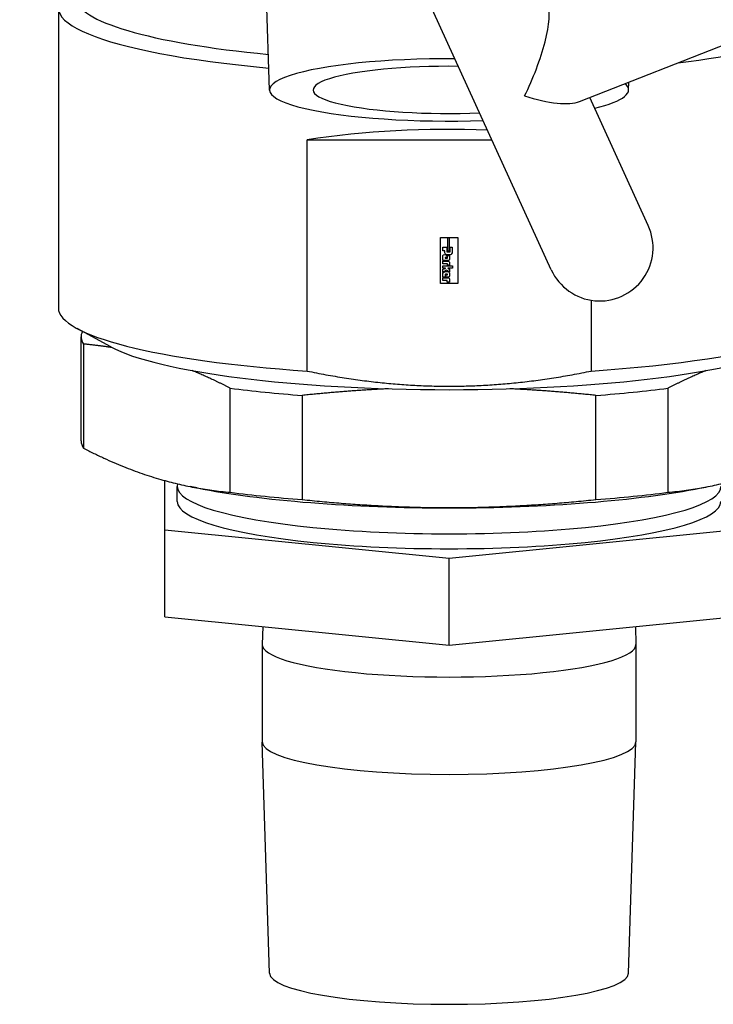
# Model space of a CAD drawing. Header units: inches. Extents: x 36 to 1719, y -84 to 1122.
# Tile 83 of 256: x 655.1 to 657.54, y 301.27 to 304.74. Entities that reach past the tile are written whole.
import ezdxf

# ---------------------------------------------------------------- set-up
doc = ezdxf.new("R2010")
doc.units = ezdxf.units.IN
doc.header["$LTSCALE"] = 48
doc.header["$MEASUREMENT"] = 0
doc.layers.add('Visible (ANSI)', color=7, linetype='Continuous', lineweight=30)

msp = doc.modelspace()

# ---------------------------------------------------------------- linework, layer by layer
at = {"layer": 'Visible (ANSI)'}
for p, q in [((655.9799, 304.49132), (655.95409, 305.30482)), ((656.9711, 303.85898), (656.39563, 305.11994)), ((657.07062, 304.45104), (658.14919, 304.8752)), ((655.23658, 304.78073), (655.23658, 303.72527)), ((657.24325, 304.49132), (657.24414, 304.51928)), ((657.31225, 304.01468), (657.10664, 304.46521)), ((656.11192, 304.31601), (656.76253, 304.31601)), ((656.11192, 303.50283), (656.11192, 304.31601)), ((656.58147, 303.97238), (656.64169, 303.97238)), ((656.58147, 303.97238), (656.58147, 303.97221)), ((656.58147, 303.8106), (656.58147, 303.97221)), ((656.58147, 303.97221), (656.60579, 303.97221)), ((656.60579, 303.97229), (656.613, 303.97229)), ((656.60579, 303.97229), (656.60579, 303.97221)), ((656.60579, 303.97221), (656.60579, 303.92495)), ((656.613, 303.97229), (656.613, 303.97221)), ((656.613, 303.92483), (656.613, 303.97221)), ((656.613, 303.97221), (656.64169, 303.97221)), ((656.64169, 303.97238), (656.64169, 303.97221)), ((656.64169, 303.97221), (656.64169, 303.81062)), ((656.58968, 303.9258), (656.58968, 303.93911)), ((656.58968, 303.93911), (656.60342, 303.93911)), ((656.59611, 303.92585), (656.58968, 303.92588)), ((656.59611, 303.92576), (656.58968, 303.9258)), ((656.58968, 303.90904), (656.59202, 303.91132)), ((656.58968, 303.89135), (656.58968, 303.90904)), ((656.59202, 303.91132), (656.596, 303.91263)), ((656.596, 303.91263), (656.59893, 303.91229)), ((656.59626, 303.92217), (656.59611, 303.92585)), ((656.59611, 303.92585), (656.59611, 303.92576)), ((656.59626, 303.92208), (656.59611, 303.92576)), ((656.5964, 303.91879), (656.59626, 303.92217)), ((656.5964, 303.9187), (656.59626, 303.92208)), ((656.59737, 303.91688), (656.5964, 303.91879)), ((656.5964, 303.91879), (656.5964, 303.9187)), ((656.59737, 303.9168), (656.5964, 303.9187)), ((656.59878, 303.91451), (656.59737, 303.91688)), ((656.59737, 303.91688), (656.59737, 303.9168)), ((656.59878, 303.91442), (656.59737, 303.9168)), ((656.60172, 303.91295), (656.59878, 303.91451)), ((656.59878, 303.91451), (656.59878, 303.91442)), ((656.60172, 303.91286), (656.59878, 303.91442)), ((656.59893, 303.91229), (656.60183, 303.91082)), ((656.60554, 303.91182), (656.60172, 303.91295)), ((656.60172, 303.91295), (656.60172, 303.91286)), ((656.60554, 303.91173), (656.60172, 303.91286)), ((656.60183, 303.91082), (656.60321, 303.90876)), ((656.60321, 303.90876), (656.60321, 303.90189)), ((656.60342, 303.93911), (656.60342, 303.92276)), ((656.60342, 303.92276), (656.61541, 303.92276)), ((656.60833, 303.91166), (656.60554, 303.91182)), ((656.60554, 303.91182), (656.60554, 303.91173)), ((656.60833, 303.91158), (656.60554, 303.91173)), ((656.60567, 303.90901), (656.61323, 303.9092)), ((656.60567, 303.89986), (656.60567, 303.90901)), ((656.613, 303.92492), (656.60579, 303.92504)), ((656.60579, 303.92495), (656.613, 303.92483)), ((656.61201, 303.91154), (656.60833, 303.91166)), ((656.60833, 303.91166), (656.60833, 303.91158)), ((656.61201, 303.91145), (656.60833, 303.91158)), ((656.6155, 303.91207), (656.61201, 303.91154)), ((656.6155, 303.91198), (656.61201, 303.91145)), ((656.61201, 303.91154), (656.61201, 303.91145)), ((656.61323, 303.9092), (656.61323, 303.89479)), ((656.61541, 303.93911), (656.62267, 303.9392)), ((656.61541, 303.92276), (656.61541, 303.93911)), ((656.61829, 303.91307), (656.6155, 303.91207)), ((656.61829, 303.91298), (656.6155, 303.91198)), ((656.6155, 303.91207), (656.6155, 303.91198)), ((656.62044, 303.91482), (656.61829, 303.91307)), ((656.62044, 303.91473), (656.61829, 303.91298)), ((656.61829, 303.91307), (656.61829, 303.91298)), ((656.62267, 303.9189), (656.62044, 303.91482)), ((656.62267, 303.91882), (656.62044, 303.91473)), ((656.62044, 303.91482), (656.62044, 303.91473)), ((656.62267, 303.9392), (656.62267, 303.91882)), ((656.60699, 303.89144), (656.58968, 303.89144)), ((656.60699, 303.89135), (656.58968, 303.89135)), ((656.58968, 303.88895), (656.60822, 303.88897)), ((656.58969, 303.87986), (656.58968, 303.88895)), ((656.58968, 303.87354), (656.623, 303.87354)), ((656.58968, 303.86481), (656.58968, 303.87354)), ((656.60565, 303.87996), (656.58969, 303.87994)), ((656.58969, 303.87994), (656.58969, 303.87986)), ((656.60565, 303.87987), (656.58969, 303.87986)), ((656.60321, 303.90198), (656.59738, 303.90207)), ((656.59738, 303.90207), (656.59738, 303.90198)), ((656.60321, 303.90189), (656.59738, 303.90198)), ((656.59738, 303.90198), (656.59748, 303.8998)), ((656.59748, 303.8998), (656.60567, 303.89986)), ((656.60565, 303.87996), (656.60565, 303.87987)), ((656.60565, 303.87513), (656.60565, 303.87987)), ((656.61327, 303.87535), (656.60565, 303.87522)), ((656.61327, 303.87526), (656.60565, 303.87513)), ((656.61008, 303.89153), (656.60699, 303.89144)), ((656.61008, 303.89145), (656.60699, 303.89135)), ((656.60699, 303.89144), (656.60699, 303.89135)), ((656.60822, 303.88897), (656.61115, 303.88791)), ((656.61201, 303.89278), (656.61008, 303.89153)), ((656.61201, 303.89269), (656.61008, 303.89145)), ((656.61008, 303.89153), (656.61008, 303.89145)), ((656.61115, 303.88791), (656.61327, 303.88565)), ((656.61323, 303.89487), (656.61201, 303.89278)), ((656.61323, 303.89479), (656.61201, 303.89269)), ((656.61201, 303.89278), (656.61201, 303.89269)), ((656.61327, 303.88565), (656.61327, 303.87526)), ((656.623, 303.87354), (656.623, 303.86474)), ((656.59844, 303.8649), (656.58968, 303.8649)), ((656.59844, 303.86481), (656.58968, 303.86481)), ((656.58968, 303.84856), (656.59559, 303.852)), ((656.58968, 303.83272), (656.58968, 303.84856)), ((656.5897, 303.86134), (656.59829, 303.86406)), ((656.5897, 303.85115), (656.5897, 303.86134)), ((656.60295, 303.8582), (656.5897, 303.85124)), ((656.60295, 303.85811), (656.5897, 303.85115)), ((656.59559, 303.852), (656.59997, 303.85354)), ((656.59856, 303.84372), (656.59778, 303.84252)), ((656.59856, 303.84364), (656.59778, 303.84244)), ((656.59778, 303.84252), (656.59778, 303.84244)), ((656.59778, 303.84244), (656.59778, 303.83272)), ((656.59829, 303.86406), (656.59844, 303.86481)), ((656.59844, 303.8649), (656.59844, 303.86481)), ((656.6063, 303.84372), (656.59856, 303.84372)), ((656.59856, 303.84372), (656.59856, 303.84364)), ((656.6063, 303.84364), (656.59856, 303.84364)), ((656.59975, 303.83275), (656.59982, 303.84147)), ((656.59982, 303.84147), (656.59982, 303.84132)), ((656.59982, 303.84132), (656.6063, 303.84132)), ((656.59997, 303.85354), (656.60456, 303.85349)), ((656.61307, 303.85179), (656.60295, 303.8582)), ((656.60295, 303.8582), (656.60295, 303.85811)), ((656.61307, 303.8517), (656.60295, 303.85811)), ((656.60456, 303.85349), (656.60907, 303.85134)), ((656.6063, 303.84372), (656.6063, 303.84364)), ((656.6063, 303.84132), (656.6063, 303.84364)), ((656.60709, 303.86477), (656.60668, 303.86437)), ((656.60709, 303.86469), (656.60668, 303.86428)), ((656.60668, 303.86437), (656.60668, 303.86428)), ((656.60668, 303.86428), (656.61307, 303.86083)), ((656.623, 303.86483), (656.60709, 303.86477)), ((656.60709, 303.86477), (656.60709, 303.86469)), ((656.623, 303.86474), (656.60709, 303.86469)), ((656.60907, 303.85134), (656.61305, 303.8471)), ((656.61305, 303.8471), (656.61305, 303.83735)), ((656.61307, 303.86083), (656.61307, 303.8517)), ((656.64169, 303.81062), (656.58147, 303.8106)), ((656.59778, 303.8328), (656.58968, 303.8328)), ((656.59778, 303.83272), (656.58968, 303.83272)), ((656.58968, 303.83081), (656.60905, 303.83081)), ((656.58968, 303.82162), (656.58968, 303.83081)), ((656.60481, 303.82189), (656.58968, 303.82171)), ((656.60481, 303.8218), (656.58968, 303.82162)), ((656.60651, 303.83277), (656.59975, 303.83284)), ((656.60651, 303.83269), (656.59975, 303.83275)), ((656.60503, 303.81601), (656.60481, 303.82189)), ((656.60481, 303.82189), (656.60481, 303.8218)), ((656.60503, 303.81592), (656.60481, 303.8218)), ((656.61306, 303.81583), (656.60503, 303.81601)), ((656.60503, 303.81601), (656.60503, 303.81592)), ((656.61306, 303.81574), (656.60503, 303.81592)), ((656.60978, 303.83306), (656.60651, 303.83277)), ((656.60978, 303.83297), (656.60651, 303.83269)), ((656.60651, 303.83277), (656.60651, 303.83269)), ((656.60905, 303.83081), (656.61198, 303.82934)), ((656.61175, 303.83484), (656.60978, 303.83306)), ((656.61175, 303.83475), (656.60978, 303.83297)), ((656.60978, 303.83306), (656.60978, 303.83297)), ((656.61305, 303.83743), (656.61175, 303.83484)), ((656.61305, 303.83735), (656.61175, 303.83475)), ((656.61175, 303.83484), (656.61175, 303.83475)), ((656.61198, 303.82934), (656.61302, 303.8269)), ((656.61302, 303.8269), (656.61306, 303.81574)), ((657.11124, 303.75182), (657.11124, 303.50283)), ((655.4213, 303.58791), (655.30227, 303.65235)), ((655.31658, 303.25681), (655.31658, 303.62319)), ((655.32488, 303.59777), (655.32488, 303.23139)), ((655.84147, 303.07602), (655.84147, 303.4424)), ((657.38169, 303.4424), (657.38169, 303.07602)), ((656.09499, 303.41698), (656.09499, 303.0506)), ((657.12817, 303.0506), (657.12817, 303.41698)), ((655.61158, 302.94336), (655.61158, 303.11716)), ((655.6551, 303.04362), (655.6551, 303.09615)), ((655.6554, 303.10593), (655.65512, 303.09706)), ((655.72496, 303.09125), (655.70023, 303.09617)), ((657.4982, 303.09125), (657.52293, 303.09617)), ((655.61158, 302.63807), (655.61158, 302.94336)), ((656.61158, 302.8431), (655.61158, 302.94336)), ((657.61158, 302.94336), (656.61158, 302.8431)), ((656.61158, 302.53781), (656.61158, 302.8431)), ((655.61158, 302.63807), (656.61158, 302.53781)), ((656.61158, 302.53781), (657.61158, 302.63807)), ((655.95608, 302.60353), (655.95409, 302.54093)), ((657.26708, 302.60353), (657.26907, 302.54093)), ((655.95408, 302.5403), (655.95408, 302.19774)), ((657.26908, 302.5403), (657.26908, 302.19774)), ((655.9799, 301.38361), (655.95409, 302.19712)), ((657.24325, 301.38361), (657.26907, 302.19712))]:
    msp.add_line(p, q, dxfattribs=at)
msp.add_arc((657.14168, 303.93683), 0.1875, 204.53097, 24.53097, dxfattribs=at)
for centre, major_axis, ratio, start_param, end_param in [((656.61158, 304.78073), (-1.375, 0), 0.1736482, 5.98052, 7.3746455), ((656.61158, 304.81627), (-1.3125, 0), 0.1736482, 0, 1.0652197), ((656.85394, 304.56731), (-0.09435, -0.23352), 0.2410797, 1.243969, 2.9169265), ((656.61158, 304.78073), (1.375, 0), 0.1736482, 5.338062, 6.3966875), ((656.61158, 304.49192), (-0.63169, 0), 0.1736482, 4.6797243, 8.0448146), ((656.61158, 304.49192), (-0.4785, 0), 0.1736482, 4.6437193, 8.0808196), ((656.61158, 304.49192), (0.63169, 0), 0.1736482, 5.657913, 6.4849229), ((656.85394, 304.56731), (0.23932, -0.0967), 0.3213291, 4.9370551, 5.956358), ((656.61158, 303.8101), (1.375, 0), 0.3949308, 1.4723068, 1.9427025), ((656.61158, 303.72527), (-1.375, 0), 0.1736482, 0, 1.1988902), ((656.61158, 303.62319), (-1.295, 0), 0.1736482, 6.1989279, 6.396452), ((656.61158, 303.72527), (1.375, 0), 0.1736482, 5.0842951, 5.7859469), ((656.61158, 303.6542), (1.25, 0), 0.1736482, 3.4519588, 5.9728192), ((656.61158, 303.62319), (-1.295, 0), 0.1736482, 0.9339308, 1.1604643), ((656.61158, 303.62319), (-1.295, 0), 0.1736482, 1.9811284, 2.2076618), ((656.61158, 303.25681), (-1.295, 0), 0.1736482, 0, 0.1132667), ((656.61158, 303.09615), (-0.95648, 0), 0.1736482, 6.2776751, 9.4302882), ((656.61158, 303.22581), (-1.1775, 0), 0.1736482, 0.718241, 2.4233516), ((656.61158, 303.25681), (1.295, 0), 0.1736482, 4.0755235, 4.3020569), ((656.61158, 303.25681), (1.295, 0), 0.1736482, 5.122721, 5.3492545), ((656.61158, 303.04362), (-0.95648, 0), 0.1736482, 0, 3.1415927), ((656.61158, 302.5403), (0.6575, 0), 0.1736482, 3.1360824, 6.2886956), ((656.61158, 302.19774), (0.6575, 0), 0.1736482, 3.1415927, 6.2831853), ((656.61158, 301.38421), (0.63169, 0), 0.1736482, 3.1471029, 6.2776751)]:
    msp.add_ellipse(centre, major_axis=major_axis, ratio=ratio, start_param=start_param, end_param=end_param, dxfattribs=at)
for points, weights in [([(655.42737, 303.58471), (655.37749, 303.59303), (655.32488, 303.59777)], [1.02786303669, 1.01719922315, 1]), ([(655.84147, 303.4424), (655.77222, 303.47781), (655.70734, 303.50433)], [1, 1.02276262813, 1.03407803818]), ([(656.11192, 303.50283), (656.61158, 303.39959), (657.11124, 303.50283)], [1.56415500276, 1.67893296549, 1.56415500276]), ([(657.51582, 303.50433), (657.45094, 303.47781), (657.38169, 303.4424)], [1.03407803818, 1.02276262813, 1]), ([(656.39807, 303.44033), (656.25189, 303.4335), (656.09499, 303.41698)], [1.03694967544, 1.02586484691, 1]), ([(657.12817, 303.41698), (656.97127, 303.4335), (656.82509, 303.44033)], [1, 1.02586484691, 1.03694967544]), ([(655.32488, 303.23139), (655.58317, 303.09933), (655.84147, 303.07602)], [1, 1.09052631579, 1]), ([(657.38169, 303.07602), (657.63998, 303.09933), (657.89828, 303.23139)], [1, 1.09052631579, 1]), ([(656.09499, 303.0506), (656.61158, 302.99622), (657.12817, 303.0506)], [1, 1.09052631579, 1])]:
    msp.add_rational_spline(points, weights, degree=2, dxfattribs=at)

doc.saveas('drawing.dxf')
